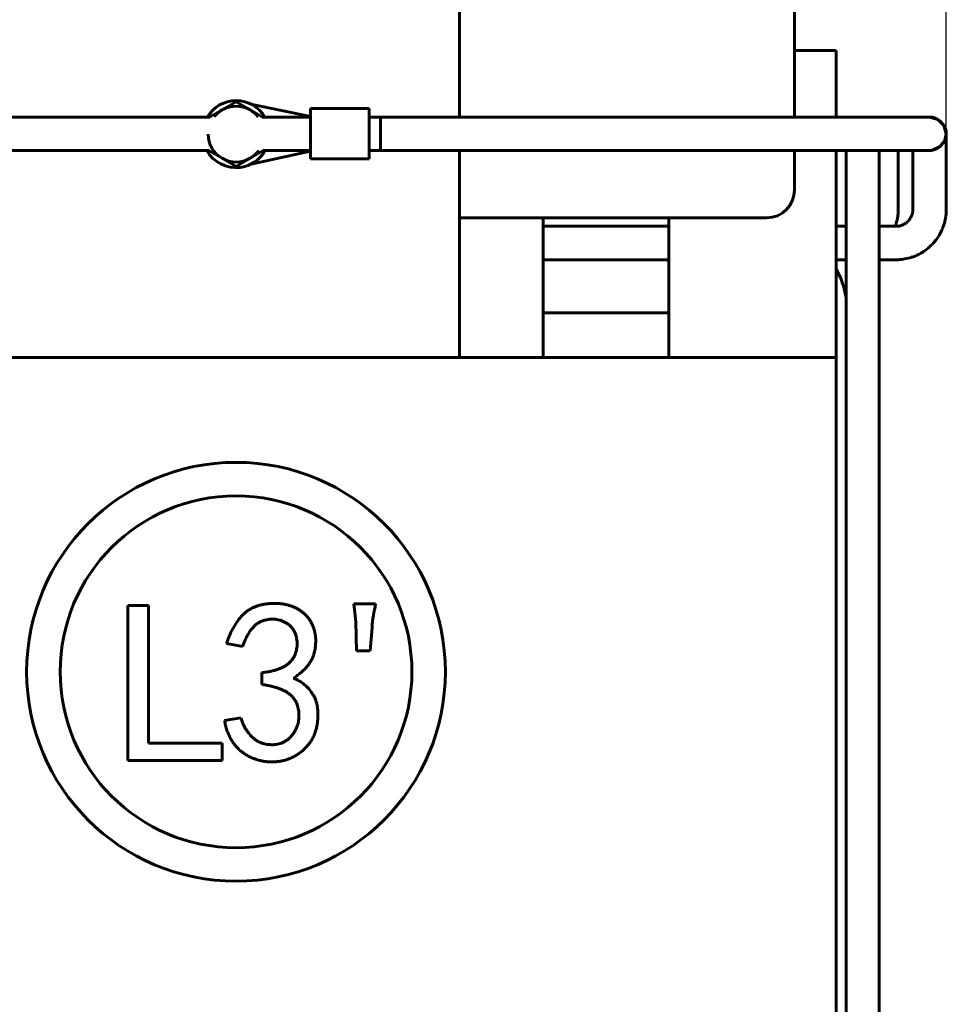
# Model space of a CAD drawing. Header units: millimetres. Extents: x 0 to 420, y 0 to 594.
# Tile 10 of 17: x 262 to 295, y 244 to 280. Entities that reach past the tile are written whole.
import ezdxf

# ---------------------------------------------------------------- set-up
doc = ezdxf.new("R2010")
doc.units = ezdxf.units.MM
doc.linetypes.add('K5LT_BASIC', pattern=[0])
doc.linetypes.add('K5LT_THIN', pattern=[0])
doc.layers.add('Системный слой', color=7, linetype='Continuous')
doc.styles.add('KDIMTEXTSTYLE', font='GOST_AU.SHX', dxfattribs={"width": 0.96, "oblique": 15, "height": 5})
doc.dimstyles.new('KDIMSTYLE (0.20)', dxfattribs={"dimtxt": 5, "dimasz": 1, "dimexe": 2, "dimexo": 0, "dimgap": 1, "dimtad": 1, "dimlfac": 5, "dimtxsty": 'KDIMTEXTSTYLE', "dimsah": 1, "dimcen": 0, "dimdle": 1, "dimadec": 0, "dimazin": 0, "dimtfac": 0.667, "dimtmove": 0, "dimatfit": 3, "dimfxl": 1, "dimtvp": 1, "dimtolj": 1, "dimtzin": 0, "dimarcsym": 0})

# ---------------------------------------------------------------- blocks, each defined once
blk = doc.blocks.new('U0')
at = {"layer": 'Системный слой', "color": 150, "linetype": 'K5LT_BASIC', "lineweight": 60, "true_color": 0x0080ff}
for p, q in [((289.766, 276.028), (289.766, 291.415)), ((289.766, 273.415), (289.766, 274.828))]:
    blk.add_line(p, q, dxfattribs=at)
blk = doc.blocks.new('U2')
at = {"layer": 'Системный слой', "color": 150, "linetype": 'K5LT_BASIC', "lineweight": 60, "true_color": 0x0080ff}
blk.add_line((277.766, 272.415), (288.766, 272.415), dxfattribs=at)
blk = doc.blocks.new('U54')
at = {"layer": 'Системный слой', "color": 150, "linetype": 'K5LT_BASIC', "lineweight": 60, "true_color": 0x0080ff}
for start, end in [(30.6955, 149.3045), (209.3093, 276.7533), (276.7533, 330.6907)]:
    blk.add_arc((269.766, 275.415), 1.2, start, end, dxfattribs=at)
blk = doc.blocks.new('U78')
at = {"layer": 'Системный слой', "color": 150, "linetype": 'K5LT_BASIC', "lineweight": 60, "true_color": 0x0080ff}
blk.add_line((280.766, 267.415), (280.766, 272.415), dxfattribs=at)
blk = doc.blocks.new('U83')
at = {"layer": 'Системный слой', "color": 150, "linetype": 'K5LT_BASIC', "lineweight": 60, "true_color": 0x0080ff}
for p, q in [((226.535, 274.828), (268.783, 274.828)), ((270.748, 274.828), (272.435, 274.828)), ((274.535, 274.828), (294.605, 274.828))]:
    blk.add_line(p, q, dxfattribs=at)
blk = doc.blocks.new('U84')
at = {"layer": 'Системный слой', "color": 150, "linetype": 'K5LT_BASIC', "lineweight": 60, "true_color": 0x0080ff}
for p, q in [((295.153, 275.195), (295.205, 275.428)), ((294.96, 274.955), (295.153, 275.195)), ((294.606, 274.828), (294.676, 274.833)), ((294.676, 274.833), (294.96, 274.955))]:
    blk.add_line(p, q, dxfattribs=at)
blk = doc.blocks.new('U85')
at = {"layer": 'Системный слой', "color": 150, "linetype": 'K5LT_BASIC', "lineweight": 60, "true_color": 0x0080ff}
for p, q in [((294.9, 275.943), (294.604, 276.028)), ((295.119, 275.724), (294.9, 275.943)), ((295.205, 275.428), (295.119, 275.724))]:
    blk.add_line(p, q, dxfattribs=at)
blk = doc.blocks.new('U86')
at = {"layer": 'Системный слой', "color": 150, "linetype": 'K5LT_BASIC', "lineweight": 60, "true_color": 0x0080ff}
for p, q in [((295.205, 275.428), (295.205, 275.428)), ((295.205, 275.426), (295.205, 275.426)), ((295.205, 275.426), (295.205, 275.426)), ((295.205, 275.426), (295.205, 275.426)), ((295.205, 275.426), (295.205, 275.426)), ((295.205, 275.426), (295.205, 275.426)), ((295.205, 275.426), (295.205, 275.426)), ((295.205, 275.426), (295.205, 275.426)), ((295.205, 275.426), (295.205, 275.426)), ((295.205, 275.426), (295.205, 275.426)), ((295.205, 275.426), (295.205, 275.426)), ((295.205, 275.426), (295.205, 275.425)), ((295.205, 275.425), (295.205, 275.424)), ((295.205, 275.424), (295.205, 275.421)), ((295.205, 275.421), (295.205, 275.419)), ((295.205, 275.419), (295.205, 275.419)), ((295.205, 275.419), (295.205, 275.419)), ((295.205, 275.419), (295.205, 275.418)), ((295.205, 275.418), (295.205, 275.417)), ((295.205, 275.417), (295.205, 275.415)), ((295.205, 275.415), (295.205, 275.415)), ((295.205, 275.415), (295.205, 275.414)), ((295.205, 275.414), (295.205, 275.414)), ((295.205, 275.414), (295.205, 275.413)), ((295.205, 275.413), (295.205, 275.411)), ((295.205, 275.411), (295.205, 275.409)), ((295.205, 275.409), (295.205, 275.409)), ((295.205, 275.409), (295.205, 275.409)), ((295.205, 275.409), (295.205, 275.408)), ((295.205, 275.408), (295.205, 275.408)), ((295.205, 275.408), (295.205, 275.408)), ((295.205, 275.408), (295.205, 275.407)), ((295.205, 275.407), (295.205, 275.407)), ((295.205, 275.407), (295.205, 275.407)), ((295.205, 275.407), (295.205, 275.407)), ((295.205, 275.407), (295.205, 275.407)), ((295.205, 275.407), (295.205, 275.407)), ((295.205, 275.407), (295.205, 275.407)), ((295.205, 275.407), (295.205, 275.406)), ((295.205, 275.406), (295.205, 275.406)), ((295.205, 275.406), (295.205, 275.406)), ((295.205, 275.406), (295.205, 275.406)), ((295.205, 275.406), (295.205, 275.405)), ((295.205, 275.405), (295.205, 275.404)), ((295.205, 275.404), (295.205, 275.404)), ((295.205, 275.404), (295.205, 275.404)), ((295.205, 275.404), (295.205, 275.404)), ((295.205, 275.404), (295.205, 275.403)), ((295.205, 275.403), (295.205, 275.403)), ((295.205, 275.403), (295.205, 275.401)), ((295.205, 275.401), (295.205, 275.401)), ((295.205, 275.401), (295.205, 275.401)), ((295.205, 275.401), (295.205, 275.4)), ((295.205, 275.4), (295.205, 275.4)), ((295.205, 275.4), (295.205, 275.399)), ((295.205, 275.399), (295.205, 275.396)), ((295.205, 275.396), (295.205, 275.393)), ((295.205, 275.393), (295.205, 275.393)), ((295.205, 275.393), (295.205, 275.392)), ((295.205, 275.392), (295.205, 275.391)), ((295.205, 275.391), (295.205, 275.389)), ((295.205, 275.389), (295.205, 275.385)), ((295.205, 275.385), (295.205, 275.376)), ((295.205, 275.376), (295.205, 275.375)), ((295.205, 275.375), (295.205, 275.374)), ((295.205, 275.374), (295.205, 275.371)), ((295.205, 275.371), (295.205, 275.366)), ((295.205, 275.366), (295.205, 275.355)), ((295.205, 275.355), (295.205, 275.331)), ((295.205, 275.331), (295.205, 275.33)), ((295.205, 275.33), (295.205, 275.329)), ((295.205, 275.329), (295.205, 275.326)), ((295.205, 275.326), (295.205, 275.32)), ((295.205, 275.32), (295.205, 275.307)), ((295.205, 275.307), (295.205, 275.28)), ((295.205, 275.28), (295.205, 275.26)), ((295.205, 275.26), (295.205, 275.258)), ((295.205, 275.258), (295.205, 275.255)), ((295.205, 275.255), (295.205, 275.248)), ((295.205, 275.248), (295.205, 275.234)), ((295.205, 275.234), (295.205, 275.205)), ((295.205, 275.205), (295.205, 275.17)), ((295.205, 275.17), (295.205, 275.168)), ((295.205, 275.168), (295.205, 275.164)), ((295.205, 275.164), (295.205, 275.156)), ((295.205, 275.156), (295.205, 275.139)), ((295.205, 275.139), (295.205, 275.104)), ((295.205, 275.104), (295.205, 275.064)), ((295.205, 275.064), (295.205, 275.061)), ((295.205, 275.061), (295.205, 275.057)), ((295.205, 275.057), (295.205, 275.047)), ((295.205, 275.047), (295.205, 275.028)), ((295.205, 275.028), (295.205, 274.989)), ((295.205, 274.989), (295.205, 274.946)), ((295.205, 274.946), (295.205, 274.943)), ((295.205, 274.943), (295.205, 274.938)), ((295.205, 274.938), (295.205, 274.928)), ((295.205, 274.928), (295.205, 274.906)), ((295.205, 274.906), (295.205, 274.862)), ((295.205, 274.862), (295.205, 274.771)), ((295.205, 274.771), (295.205, 274.578)), ((295.205, 274.578), (295.205, 274.165)), ((295.205, 274.165), (295.205, 273.333)), ((295.205, 273.333), (295.205, 273.088)), ((295.205, 273.088), (295.205, 273.087)), ((295.205, 273.087), (295.205, 273.085)), ((295.205, 273.085), (295.205, 273.081)), ((295.205, 273.081), (295.205, 273.073)), ((295.205, 273.073), (295.205, 273.064)), ((295.205, 273.064), (295.205, 273.063)), ((295.205, 273.063), (295.205, 273.062)), ((295.205, 273.062), (295.205, 273.059)), ((295.205, 273.059), (295.205, 273.054)), ((295.205, 273.054), (295.205, 273.043)), ((295.205, 273.043), (295.205, 273.029)), ((295.205, 273.029), (295.205, 273.028)), ((295.205, 273.028), (295.205, 273.026)), ((295.205, 273.026), (295.205, 273.021)), ((295.205, 273.021), (295.205, 273.012)), ((295.205, 273.012), (295.205, 272.995)), ((295.205, 272.995), (295.205, 272.975)), ((295.205, 272.975), (295.205, 272.929)), ((295.201, 272.604), (295.199, 272.585)), ((295.202, 272.613), (295.201, 272.604)), ((295.204, 272.648), (295.202, 272.619)), ((295.202, 272.619), (295.202, 272.617)), ((295.202, 272.617), (295.202, 272.613)), ((295.205, 272.679), (295.204, 272.648)), ((295.205, 272.929), (295.205, 272.892)), ((295.205, 272.892), (295.205, 272.854)), ((295.205, 272.854), (295.205, 272.794)), ((295.205, 272.794), (295.205, 272.792)), ((295.205, 272.792), (295.205, 272.788)), ((295.205, 272.788), (295.205, 272.779)), ((295.205, 272.779), (295.205, 272.76)), ((295.205, 272.76), (295.205, 272.722)), ((295.205, 272.722), (295.205, 272.707)), ((295.205, 272.707), (295.205, 272.705)), ((295.205, 272.705), (295.205, 272.701)), ((295.205, 272.701), (295.205, 272.694)), ((295.205, 272.694), (295.205, 272.679)), ((295.147, 272.27), (295.138, 272.235)), ((295.151, 272.288), (295.147, 272.27)), ((295.153, 272.297), (295.151, 272.288)), ((295.154, 272.301), (295.153, 272.297)), ((295.172, 272.387), (295.154, 272.301)), ((295.182, 272.441), (295.172, 272.387)), ((295.186, 272.467), (295.182, 272.441)), ((295.188, 272.48), (295.186, 272.467)), ((295.189, 272.487), (295.188, 272.48)), ((295.196, 272.549), (295.189, 272.49)), ((295.189, 272.49), (295.189, 272.487)), ((295.199, 272.585), (295.196, 272.549)), ((295.002, 271.884), (294.987, 271.857)), ((295.009, 271.898), (295.002, 271.884)), ((295.013, 271.905), (295.009, 271.898)), ((295.014, 271.909), (295.013, 271.905)), ((295.035, 271.952), (295.014, 271.909)), ((295.062, 272.012), (295.035, 271.952)), ((295.075, 272.042), (295.062, 272.012)), ((295.081, 272.058), (295.075, 272.042)), ((295.084, 272.066), (295.081, 272.058)), ((295.085, 272.07), (295.084, 272.066)), ((295.119, 272.167), (295.085, 272.07)), ((295.138, 272.235), (295.119, 272.167)), ((294.762, 271.533), (294.749, 271.518)), ((294.768, 271.54), (294.762, 271.533)), ((294.772, 271.544), (294.768, 271.54)), ((294.834, 271.621), (294.772, 271.544)), ((294.876, 271.678), (294.834, 271.621)), ((294.896, 271.707), (294.876, 271.678)), ((294.906, 271.722), (294.896, 271.707)), ((294.911, 271.729), (294.906, 271.722)), ((294.913, 271.733), (294.911, 271.729)), ((294.957, 271.804), (294.913, 271.733)), ((294.987, 271.857), (294.957, 271.804)), ((294.361, 271.191), (294.295, 271.151)), ((294.394, 271.212), (294.361, 271.191)), ((294.41, 271.222), (294.394, 271.212)), ((294.418, 271.228), (294.41, 271.222)), ((294.422, 271.231), (294.418, 271.228)), ((294.491, 271.28), (294.422, 271.231)), ((294.551, 271.328), (294.491, 271.28)), ((294.581, 271.352), (294.551, 271.328)), ((294.595, 271.365), (294.581, 271.352)), ((294.603, 271.371), (294.595, 271.365)), ((294.606, 271.375), (294.603, 271.371)), ((294.668, 271.433), (294.606, 271.375)), ((294.723, 271.489), (294.668, 271.433)), ((294.749, 271.518), (294.723, 271.489)), ((285.266, 270.915), (280.766, 270.915)), ((291.614, 270.915), (291.266, 270.915)), ((292.867, 270.915), (292.796, 270.915)), ((292.908, 270.915), (292.867, 270.915)), ((292.929, 270.915), (292.908, 270.915)), ((292.938, 270.915), (292.929, 270.915)), ((292.941, 270.915), (292.938, 270.915)), ((292.949, 270.915), (292.941, 270.915)), ((292.954, 270.915), (292.949, 270.915)), ((292.957, 270.915), (292.954, 270.915)), ((292.958, 270.915), (292.957, 270.915)), ((292.963, 270.915), (292.958, 270.915)), ((292.958, 270.915), (292.958, 270.915)), ((292.974, 270.915), (292.963, 270.915)), ((292.979, 270.915), (292.974, 270.915)), ((292.981, 270.915), (292.979, 270.915)), ((292.983, 270.915), (292.981, 270.915)), ((293.023, 270.915), (292.983, 270.915)), ((293.049, 270.915), (293.023, 270.915)), ((293.062, 270.915), (293.049, 270.915)), ((293.068, 270.915), (293.062, 270.915)), ((293.071, 270.915), (293.068, 270.915)), ((293.072, 270.915), (293.071, 270.915)), ((293.094, 270.915), (293.072, 270.915)), ((293.152, 270.915), (293.094, 270.915)), ((293.182, 270.915), (293.152, 270.915)), ((293.206, 270.915), (293.182, 270.915)), ((293.222, 270.915), (293.206, 270.915)), ((293.23, 270.915), (293.222, 270.915)), ((293.235, 270.915), (293.23, 270.915)), ((293.237, 270.915), (293.235, 270.915)), ((293.27, 270.915), (293.237, 270.915)), ((293.3, 270.915), (293.27, 270.915)), ((293.315, 270.915), (293.3, 270.915)), ((293.323, 270.915), (293.315, 270.915)), ((293.327, 270.915), (293.323, 270.915)), ((293.329, 270.915), (293.327, 270.915)), ((293.339, 270.915), (293.329, 270.915)), ((293.382, 270.915), (293.339, 270.915)), ((293.405, 270.915), (293.382, 270.915)), ((293.416, 270.916), (293.405, 270.915)), ((293.422, 270.916), (293.416, 270.916)), ((293.425, 270.916), (293.422, 270.916)), ((293.443, 270.916), (293.425, 270.916)), ((293.495, 270.918), (293.443, 270.916)), ((293.539, 270.922), (293.495, 270.918)), ((293.576, 270.925), (293.539, 270.922)), ((293.595, 270.927), (293.576, 270.925)), ((293.604, 270.928), (293.595, 270.927)), ((293.609, 270.929), (293.604, 270.928)), ((293.709, 270.944), (293.609, 270.929)), ((293.785, 270.959), (293.709, 270.944)), ((293.906, 270.988), (293.785, 270.959)), ((293.966, 271.006), (293.906, 270.988)), ((293.997, 271.016), (293.966, 271.006)), ((294.012, 271.021), (293.997, 271.016)), ((294.019, 271.024), (294.012, 271.021)), ((294.023, 271.025), (294.019, 271.024)), ((294.087, 271.049), (294.023, 271.025)), ((294.154, 271.079), (294.087, 271.049)), ((294.188, 271.094), (294.154, 271.079)), ((294.204, 271.103), (294.188, 271.094)), ((294.212, 271.107), (294.204, 271.103)), ((294.217, 271.109), (294.212, 271.107)), ((294.295, 271.151), (294.217, 271.109))]:
    blk.add_line(p, q, dxfattribs=at)
blk = doc.blocks.new('U87')
at = {"layer": 'Системный слой', "color": 150, "linetype": 'K5LT_BASIC', "lineweight": 60, "true_color": 0x0080ff}
for p, q in [((294.005, 274.828), (294.005, 273.62)), ((294.005, 273.62), (294.005, 273.492)), ((294.005, 273.492), (294.005, 273.467)), ((294.005, 273.467), (294.005, 273.466)), ((294.005, 273.466), (294.005, 273.465)), ((294.005, 273.465), (294.005, 273.463)), ((294.005, 273.463), (294.005, 273.458)), ((294.005, 273.458), (294.005, 273.449)), ((294.005, 273.449), (294.005, 273.442)), ((294.005, 273.442), (294.005, 273.442)), ((294.005, 273.442), (294.005, 273.44)), ((294.005, 273.44), (294.005, 273.438)), ((294.005, 273.438), (294.005, 273.432)), ((294.005, 273.432), (294.005, 273.421)), ((294.005, 273.421), (294.005, 273.4)), ((294.005, 273.4), (294.005, 273.358)), ((294.005, 273.358), (294.005, 273.274)), ((294.005, 273.274), (294.005, 273.224)), ((294.005, 273.224), (294.005, 273.223)), ((294.005, 273.223), (294.005, 273.22)), ((294.005, 273.22), (294.005, 273.215)), ((294.005, 273.215), (294.005, 273.204)), ((294.005, 273.204), (294.005, 273.2)), ((294.005, 273.2), (294.005, 273.199)), ((294.005, 273.199), (294.005, 273.198)), ((294.005, 273.198), (294.005, 273.195)), ((294.005, 273.195), (294.005, 273.191)), ((294.005, 273.191), (294.005, 273.181)), ((294.005, 273.181), (294.005, 273.174)), ((294.005, 273.174), (294.005, 273.173)), ((294.005, 273.173), (294.005, 273.17)), ((294.005, 273.17), (294.005, 273.165)), ((294.005, 273.165), (294.005, 273.155)), ((294.005, 273.155), (294.005, 273.135)), ((294.005, 273.135), (294.005, 273.093)), ((294.005, 273.093), (294.005, 273.082)), ((294.005, 273.082), (294.005, 273.081)), ((294.005, 273.081), (294.005, 273.079)), ((294.005, 273.079), (294.005, 273.073)), ((294.005, 273.073), (294.005, 273.062)), ((294.005, 273.062), (294.005, 273.056)), ((294.005, 273.056), (294.005, 273.056)), ((294.005, 273.056), (294.005, 273.054)), ((294.005, 273.054), (294.005, 273.051)), ((294.005, 273.051), (294.005, 273.045)), ((294.005, 273.045), (294.005, 273.032)), ((294.005, 273.032), (294.005, 273.01)), ((294.005, 273.01), (294.005, 273.009)), ((294.005, 273.009), (294.005, 273.006)), ((294.005, 273.006), (294.005, 273)), ((294.005, 273), (294.005, 272.988)), ((294.005, 272.988), (294.005, 272.963)), ((294.005, 272.963), (294.005, 272.929)), ((293.996, 272.592), (293.995, 272.587)), ((293.998, 272.606), (293.996, 272.597)), ((293.996, 272.597), (293.996, 272.596)), ((293.996, 272.596), (293.996, 272.595)), ((293.996, 272.595), (293.996, 272.592)), ((294, 272.615), (293.998, 272.606)), ((294.001, 272.622), (294, 272.62)), ((294, 272.62), (294, 272.615)), ((294.002, 272.633), (294.001, 272.624)), ((294.001, 272.624), (294.001, 272.624)), ((294.001, 272.624), (294.001, 272.622)), ((294.003, 272.643), (294.002, 272.633)), ((294.004, 272.664), (294.003, 272.653)), ((294.003, 272.653), (294.003, 272.652)), ((294.003, 272.652), (294.003, 272.651)), ((294.003, 272.651), (294.003, 272.648)), ((294.003, 272.648), (294.003, 272.643)), ((294.005, 272.674), (294.004, 272.664)), ((294.005, 272.929), (294.005, 272.912)), ((294.005, 272.912), (294.005, 272.899)), ((294.005, 272.899), (294.005, 272.873)), ((294.005, 272.873), (294.005, 272.849)), ((294.005, 272.849), (294.005, 272.815)), ((294.005, 272.815), (294.005, 272.767)), ((294.005, 272.767), (294.005, 272.765)), ((294.005, 272.765), (294.005, 272.761)), ((294.005, 272.761), (294.005, 272.754)), ((294.005, 272.754), (294.005, 272.739)), ((294.005, 272.739), (294.005, 272.715)), ((294.005, 272.715), (294.005, 272.714)), ((294.005, 272.714), (294.005, 272.712)), ((294.005, 272.712), (294.005, 272.709)), ((294.005, 272.709), (294.005, 272.702)), ((294.005, 272.702), (294.005, 272.689)), ((294.005, 272.689), (294.005, 272.684)), ((294.005, 272.684), (294.005, 272.684)), ((294.005, 272.684), (294.005, 272.682)), ((294.005, 272.682), (294.005, 272.68)), ((294.005, 272.68), (294.005, 272.674)), ((293.769, 272.238), (293.759, 272.231)), ((293.774, 272.243), (293.769, 272.238)), ((293.777, 272.245), (293.774, 272.243)), ((293.778, 272.246), (293.777, 272.245)), ((293.799, 272.263), (293.778, 272.246)), ((293.819, 272.28), (293.799, 272.263)), ((293.828, 272.29), (293.819, 272.28)), ((293.833, 272.294), (293.828, 272.29)), ((293.835, 272.297), (293.833, 272.294)), ((293.836, 272.298), (293.835, 272.297)), ((293.856, 272.319), (293.836, 272.298)), ((293.873, 272.339), (293.856, 272.319)), ((293.88, 272.349), (293.873, 272.339)), ((293.884, 272.354), (293.88, 272.349)), ((293.886, 272.357), (293.884, 272.354)), ((293.887, 272.358), (293.886, 272.357)), ((293.909, 272.389), (293.887, 272.358)), ((293.919, 272.406), (293.909, 272.389)), ((293.924, 272.414), (293.919, 272.406)), ((293.926, 272.418), (293.924, 272.414)), ((293.928, 272.42), (293.926, 272.418)), ((293.937, 272.438), (293.928, 272.421)), ((293.928, 272.421), (293.928, 272.42)), ((293.942, 272.447), (293.937, 272.438)), ((293.944, 272.452), (293.942, 272.447)), ((293.945, 272.454), (293.944, 272.452)), ((293.946, 272.455), (293.945, 272.454)), ((293.949, 272.462), (293.946, 272.456)), ((293.946, 272.456), (293.946, 272.455)), ((293.952, 272.468), (293.949, 272.462)), ((293.953, 272.471), (293.952, 272.468)), ((293.954, 272.472), (293.953, 272.471)), ((293.955, 272.475), (293.954, 272.473)), ((293.954, 272.473), (293.954, 272.473)), ((293.954, 272.473), (293.954, 272.472)), ((293.957, 272.48), (293.955, 272.475)), ((293.958, 272.483), (293.957, 272.48)), ((293.959, 272.484), (293.958, 272.483)), ((293.966, 272.501), (293.959, 272.485)), ((293.959, 272.485), (293.959, 272.484)), ((293.972, 272.515), (293.966, 272.501)), ((293.974, 272.522), (293.972, 272.515)), ((293.976, 272.526), (293.974, 272.522)), ((293.977, 272.528), (293.976, 272.527)), ((293.976, 272.527), (293.976, 272.526)), ((293.982, 272.544), (293.977, 272.528)), ((293.986, 272.555), (293.982, 272.544)), ((293.988, 272.561), (293.986, 272.555)), ((293.989, 272.564), (293.988, 272.561)), ((293.992, 272.578), (293.989, 272.566)), ((293.989, 272.566), (293.989, 272.565)), ((293.989, 272.565), (293.989, 272.564)), ((293.995, 272.587), (293.992, 272.578)), ((285.266, 272.115), (280.766, 272.115)), ((291.614, 272.115), (291.266, 272.115)), ((292.799, 272.115), (292.796, 272.115)), ((292.851, 272.115), (292.799, 272.115)), ((292.9, 272.115), (292.851, 272.115)), ((292.974, 272.115), (292.9, 272.115)), ((293.013, 272.115), (292.974, 272.115)), ((293.033, 272.115), (293.013, 272.115)), ((293.043, 272.115), (293.033, 272.115)), ((293.048, 272.115), (293.043, 272.115)), ((293.051, 272.115), (293.048, 272.115)), ((293.093, 272.115), (293.051, 272.115)), ((293.138, 272.115), (293.093, 272.115)), ((293.206, 272.115), (293.138, 272.115)), ((293.24, 272.115), (293.206, 272.115)), ((293.267, 272.115), (293.24, 272.115)), ((293.281, 272.115), (293.267, 272.115)), ((293.288, 272.115), (293.281, 272.115)), ((293.291, 272.115), (293.288, 272.115)), ((293.293, 272.115), (293.291, 272.115)), ((293.295, 272.115), (293.293, 272.115)), ((293.326, 272.115), (293.295, 272.115)), ((293.341, 272.115), (293.326, 272.115)), ((293.349, 272.115), (293.341, 272.115)), ((293.352, 272.115), (293.349, 272.115)), ((293.354, 272.115), (293.352, 272.115)), ((293.355, 272.115), (293.354, 272.115)), ((293.366, 272.115), (293.355, 272.115)), ((293.373, 272.115), (293.366, 272.115)), ((293.377, 272.115), (293.373, 272.115)), ((293.379, 272.115), (293.377, 272.115)), ((293.38, 272.115), (293.379, 272.115)), ((293.381, 272.115), (293.38, 272.115)), ((293.388, 272.115), (293.381, 272.115)), ((293.393, 272.115), (293.388, 272.115)), ((293.395, 272.115), (293.393, 272.115)), ((293.396, 272.115), (293.395, 272.115)), ((293.397, 272.115), (293.396, 272.115)), ((293.409, 272.115), (293.397, 272.115)), ((293.421, 272.116), (293.409, 272.115)), ((293.427, 272.116), (293.421, 272.116)), ((293.43, 272.116), (293.427, 272.116)), ((293.431, 272.116), (293.43, 272.116)), ((293.432, 272.116), (293.431, 272.116)), ((293.443, 272.116), (293.432, 272.116)), ((293.454, 272.117), (293.443, 272.116)), ((293.459, 272.117), (293.454, 272.117)), ((293.462, 272.117), (293.459, 272.117)), ((293.464, 272.117), (293.462, 272.117)), ((293.472, 272.118), (293.464, 272.117)), ((293.464, 272.117), (293.464, 272.117)), ((293.484, 272.119), (293.472, 272.118)), ((293.49, 272.119), (293.484, 272.119)), ((293.493, 272.12), (293.49, 272.119)), ((293.494, 272.12), (293.493, 272.12)), ((293.495, 272.12), (293.494, 272.12)), ((293.502, 272.121), (293.495, 272.12)), ((293.516, 272.123), (293.502, 272.121)), ((293.523, 272.124), (293.516, 272.123)), ((293.526, 272.125), (293.523, 272.124)), ((293.528, 272.125), (293.526, 272.125)), ((293.529, 272.125), (293.528, 272.125)), ((293.532, 272.126), (293.529, 272.125)), ((293.549, 272.13), (293.532, 272.126)), ((293.562, 272.134), (293.549, 272.13)), ((293.568, 272.135), (293.562, 272.134)), ((293.571, 272.136), (293.568, 272.135)), ((293.572, 272.137), (293.571, 272.136)), ((293.573, 272.137), (293.572, 272.137)), ((293.588, 272.142), (293.573, 272.137)), ((293.596, 272.145), (293.588, 272.142)), ((293.6, 272.147), (293.596, 272.145)), ((293.602, 272.148), (293.6, 272.147)), ((293.603, 272.148), (293.602, 272.148)), ((293.61, 272.151), (293.603, 272.148)), ((293.603, 272.148), (293.603, 272.148)), ((293.615, 272.153), (293.61, 272.151)), ((293.617, 272.154), (293.615, 272.153)), ((293.618, 272.154), (293.617, 272.154)), ((293.619, 272.155), (293.618, 272.154)), ((293.621, 272.155), (293.619, 272.155)), ((293.619, 272.155), (293.619, 272.155)), ((293.626, 272.157), (293.621, 272.155)), ((293.628, 272.158), (293.626, 272.157)), ((293.629, 272.159), (293.628, 272.158)), ((293.63, 272.159), (293.629, 272.159)), ((293.635, 272.161), (293.63, 272.159)), ((293.63, 272.159), (293.63, 272.159)), ((293.64, 272.163), (293.635, 272.161)), ((293.643, 272.165), (293.64, 272.163)), ((293.645, 272.165), (293.643, 272.165)), ((293.646, 272.166), (293.645, 272.165)), ((293.67, 272.177), (293.646, 272.166)), ((293.692, 272.189), (293.67, 272.177)), ((293.703, 272.195), (293.692, 272.189)), ((293.709, 272.198), (293.703, 272.195)), ((293.712, 272.2), (293.709, 272.198)), ((293.713, 272.201), (293.712, 272.2)), ((293.737, 272.216), (293.713, 272.201)), ((293.759, 272.231), (293.737, 272.216))]:
    blk.add_line(p, q, dxfattribs=at)
blk = doc.blocks.new('U88')
at = {"layer": 'Системный слой', "color": 150, "linetype": 'K5LT_BASIC', "lineweight": 60, "true_color": 0x0080ff}
for p, q in [((226.535, 276.028), (268.827, 276.028)), ((270.705, 276.028), (272.435, 276.028)), ((274.535, 276.028), (294.605, 276.028))]:
    blk.add_line(p, q, dxfattribs=at)
blk = doc.blocks.new('U91')
at = {"layer": 'Системный слой', "color": 150, "linetype": 'K5LT_BASIC', "lineweight": 60, "true_color": 0x0080ff}
for p, q in [((291.614, 274.828), (291.614, 274.814)), ((291.614, 274.814), (291.614, 274.808)), ((291.614, 274.808), (291.614, 274.803)), ((291.614, 274.803), (291.614, 274.794)), ((291.614, 274.794), (291.614, 274.788)), ((291.614, 274.788), (291.614, 274.78)), ((291.614, 274.78), (291.614, 274.768)), ((291.614, 274.768), (291.614, 274.75)), ((291.614, 274.75), (291.614, 274.739)), ((291.614, 274.739), (291.614, 274.734)), ((291.614, 274.734), (291.614, 274.726)), ((291.614, 274.726), (291.614, 274.711)), ((291.614, 274.711), (291.614, 274.679)), ((291.614, 274.679), (291.614, 274.615)), ((291.614, 274.615), (291.614, 274.508)), ((291.614, 274.508), (291.614, 274.503)), ((291.614, 274.503), (291.614, 274.493)), ((291.614, 274.493), (291.614, 274.472)), ((291.614, 274.472), (291.614, 274.431)), ((291.614, 274.431), (291.614, 274.347)), ((291.614, 274.347), (291.614, 274.249)), ((291.614, 274.249), (291.614, 274.244)), ((291.614, 274.244), (291.614, 274.233)), ((291.614, 274.233), (291.614, 274.21)), ((291.614, 274.21), (291.614, 274.165)), ((291.614, 274.165), (291.614, 274.073)), ((291.614, 274.073), (291.614, 273.969)), ((291.614, 273.969), (291.614, 273.963)), ((291.614, 273.963), (291.614, 273.951)), ((291.614, 273.951), (291.614, 273.927)), ((291.614, 273.927), (291.614, 273.879)), ((291.614, 273.879), (291.614, 273.782)), ((291.614, 273.782), (291.614, 273.677)), ((291.614, 273.677), (291.614, 273.671)), ((291.614, 273.671), (291.614, 273.658)), ((291.614, 273.658), (291.614, 273.633)), ((291.614, 273.633), (291.614, 273.583)), ((291.614, 273.583), (291.614, 273.481)), ((291.614, 273.481), (291.614, 273.275)), ((291.614, 273.275), (291.614, 273.019)), ((291.614, 273.019), (291.614, 272.506)), ((291.614, 272.506), (291.614, 271.481)), ((291.614, 271.481), (291.614, 270.909)), ((291.614, 270.909), (291.614, 270.884)), ((291.614, 270.884), (291.614, 270.835)), ((291.614, 270.835), (291.614, 270.735)), ((291.614, 270.735), (291.614, 270.536)), ((291.614, 270.536), (291.614, 270.137)), ((291.614, 270.137), (291.614, 269.339)), ((291.614, 269.339), (291.614, 267.744)), ((291.614, 267.744), (291.614, 264.554)), ((291.614, 264.554), (291.614, 258.173)), ((291.614, 258.173), (291.614, 245.412)), ((291.614, 245.412), (291.614, 232.377))]:
    blk.add_line(p, q, dxfattribs=at)
blk = doc.blocks.new('U92')
at = {"layer": 'Системный слой', "color": 150, "linetype": 'K5LT_BASIC', "lineweight": 60, "true_color": 0x0080ff}
for p, q in [((292.796, 274.828), (292.796, 274.797)), ((292.796, 274.797), (292.796, 274.782)), ((292.796, 274.782), (292.796, 274.775)), ((292.796, 274.775), (292.796, 274.757)), ((292.796, 274.757), (292.796, 274.748)), ((292.796, 274.748), (292.796, 274.734)), ((292.796, 274.734), (292.796, 274.713)), ((292.796, 274.713), (292.796, 274.682)), ((292.796, 274.682), (292.796, 274.634)), ((292.796, 274.634), (292.796, 274.627)), ((292.796, 274.627), (292.796, 274.622)), ((292.796, 274.622), (292.796, 274.612)), ((292.796, 274.612), (292.796, 274.593)), ((292.796, 274.593), (292.796, 274.554)), ((292.796, 274.554), (292.796, 274.474)), ((292.796, 274.474), (292.796, 274.381)), ((292.796, 274.381), (292.796, 274.376)), ((292.796, 274.376), (292.796, 274.365)), ((292.796, 274.365), (292.796, 274.343)), ((292.796, 274.343), (292.796, 274.299)), ((292.796, 274.299), (292.796, 274.209)), ((292.796, 274.209), (292.796, 274.11)), ((292.796, 274.11), (292.796, 274.104)), ((292.796, 274.104), (292.796, 274.092)), ((292.796, 274.092), (292.796, 274.068)), ((292.796, 274.068), (292.796, 274.021)), ((292.796, 274.021), (292.796, 273.925)), ((292.796, 273.925), (292.796, 273.822)), ((292.796, 273.822), (292.796, 273.816)), ((292.796, 273.816), (292.796, 273.804)), ((292.796, 273.804), (292.796, 273.779)), ((292.796, 273.779), (292.796, 273.729)), ((292.796, 273.729), (292.796, 273.628)), ((292.796, 273.628), (292.796, 273.522)), ((292.796, 273.522), (292.796, 273.516)), ((292.796, 273.516), (292.796, 273.503)), ((292.796, 273.503), (292.796, 273.477)), ((292.796, 273.477), (292.796, 273.425)), ((292.796, 273.425), (292.796, 273.321)), ((292.796, 273.321), (292.796, 273.185)), ((292.796, 273.185), (292.796, 272.942)), ((292.796, 272.942), (292.796, 272.457)), ((292.796, 272.457), (292.796, 271.489)), ((292.796, 271.489), (292.796, 269.551)), ((292.796, 269.551), (292.796, 265.676)), ((292.796, 265.676), (292.796, 257.926)), ((292.796, 257.926), (292.796, 242.426))]:
    blk.add_line(p, q, dxfattribs=at)
blk = doc.blocks.new('U98')
at = {"layer": 'Системный слой', "color": 150, "linetype": 'K5LT_BASIC', "lineweight": 60, "true_color": 0x0080ff}
for p, q in [((293.484, 274.828), (293.484, 274.753)), ((293.484, 274.753), (293.484, 274.75)), ((293.484, 274.75), (293.484, 274.746)), ((293.484, 274.746), (293.484, 274.736)), ((293.484, 274.736), (293.484, 274.718)), ((293.484, 274.718), (293.484, 274.68)), ((293.484, 274.68), (293.484, 274.609)), ((293.484, 274.609), (293.484, 274.607)), ((293.484, 274.607), (293.484, 274.603)), ((293.484, 274.603), (293.484, 274.594)), ((293.484, 274.594), (293.484, 274.577)), ((293.484, 274.577), (293.484, 274.56)), ((293.484, 274.56), (293.484, 274.559)), ((293.484, 274.559), (293.484, 274.556)), ((293.484, 274.556), (293.484, 274.552)), ((293.484, 274.552), (293.484, 274.543)), ((293.484, 274.543), (293.484, 274.524)), ((293.484, 274.524), (293.484, 274.487)), ((293.484, 274.487), (293.484, 274.411)), ((293.484, 274.411), (293.484, 274.259)), ((293.484, 274.259), (293.484, 273.952)), ((293.484, 273.952), (293.484, 273.559)), ((293.484, 273.559), (293.484, 273.107)), ((293.484, 273.107), (293.484, 273.1)), ((293.484, 273.1), (293.484, 273.098)), ((293.484, 273.098), (293.484, 273.095)), ((293.484, 273.095), (293.484, 273.09)), ((293.484, 273.09), (293.484, 273.089)), ((293.484, 273.089), (293.484, 273.088)), ((293.484, 273.088), (293.484, 273.087)), ((293.484, 273.087), (293.484, 273.085)), ((293.484, 273.085), (293.484, 273.082)), ((293.484, 273.082), (293.484, 273.075)), ((293.484, 273.075), (293.484, 273.07)), ((293.484, 273.07), (293.484, 273.07)), ((293.484, 273.07), (293.484, 273.069)), ((293.484, 273.069), (293.484, 273.067)), ((293.484, 273.067), (293.484, 273.062)), ((293.484, 273.062), (293.484, 273.054)), ((293.484, 273.054), (293.484, 273.043)), ((293.484, 273.043), (293.484, 273.042)), ((293.484, 273.042), (293.484, 273.04)), ((293.484, 273.04), (293.484, 273.036)), ((293.484, 273.036), (293.484, 273.029)), ((293.484, 273.029), (293.484, 273.015)), ((293.484, 273.015), (293.484, 272.99)), ((293.484, 272.99), (293.484, 272.989)), ((293.484, 272.989), (293.484, 272.988)), ((293.484, 272.988), (293.484, 272.984)), ((293.484, 272.984), (293.484, 272.978)), ((293.484, 272.978), (293.484, 272.966)), ((293.484, 272.966), (293.484, 272.949)), ((293.484, 272.949), (293.484, 272.926)), ((293.48, 272.597), (293.477, 272.562)), ((293.481, 272.614), (293.48, 272.597)), ((293.482, 272.627), (293.481, 272.623)), ((293.481, 272.623), (293.481, 272.614)), ((293.483, 272.655), (293.482, 272.629)), ((293.482, 272.629), (293.482, 272.627)), ((293.484, 272.685), (293.483, 272.655)), ((293.484, 272.926), (293.484, 272.907)), ((293.484, 272.907), (293.484, 272.878)), ((293.484, 272.878), (293.484, 272.833)), ((293.484, 272.833), (293.484, 272.804)), ((293.484, 272.804), (293.484, 272.801)), ((293.484, 272.801), (293.484, 272.796)), ((293.484, 272.796), (293.484, 272.787)), ((293.484, 272.787), (293.484, 272.767)), ((293.484, 272.767), (293.484, 272.726)), ((293.484, 272.726), (293.484, 272.713)), ((293.484, 272.713), (293.484, 272.712)), ((293.484, 272.712), (293.484, 272.708)), ((293.484, 272.708), (293.484, 272.7)), ((293.484, 272.7), (293.484, 272.685)), ((293.426, 272.273), (293.414, 272.227)), ((293.434, 272.304), (293.426, 272.273)), ((293.438, 272.32), (293.434, 272.304)), ((293.44, 272.328), (293.438, 272.32)), ((293.441, 272.333), (293.44, 272.328)), ((293.456, 272.413), (293.441, 272.333)), ((293.464, 272.463), (293.456, 272.413)), ((293.468, 272.488), (293.464, 272.463)), ((293.469, 272.5), (293.468, 272.488)), ((293.47, 272.506), (293.469, 272.5)), ((293.471, 272.51), (293.47, 272.506)), ((293.477, 272.562), (293.471, 272.51)), ((293.386, 272.133), (293.381, 272.115)), ((293.392, 272.153), (293.386, 272.133)), ((293.395, 272.166), (293.392, 272.153)), ((293.4, 272.18), (293.395, 272.166)), ((293.404, 272.194), (293.4, 272.18)), ((293.407, 272.205), (293.404, 272.194)), ((293.414, 272.227), (293.407, 272.205)), ((291.614, 270.915), (291.329, 270.915))]:
    blk.add_line(p, q, dxfattribs=at)
blk = doc.blocks.new('U99')
at = {"layer": 'Системный слой', "color": 150, "linetype": 'K5LT_BASIC', "lineweight": 60, "true_color": 0x0080ff}
for p, q in [((292.884, 276.028), (292.882, 276.028)), ((292.885, 276.028), (292.884, 276.028)), ((292.887, 276.028), (292.885, 276.028))]:
    blk.add_line(p, q, dxfattribs=at)
blk = doc.blocks.new('U114')
at = {"layer": 'Системный слой', "color": 150, "linetype": 'K5LT_BASIC', "lineweight": 60, "true_color": 0x0080ff}
for p, q in [((291.266, 270.581), (291.422, 270.257)), ((291.422, 270.257), (291.427, 270.247)), ((291.427, 270.247), (291.435, 270.226)), ((291.435, 270.226), (291.451, 270.185)), ((291.451, 270.185), (291.48, 270.102)), ((291.48, 270.102), (291.533, 269.93)), ((291.533, 269.93), (291.604, 269.607)), ((291.604, 269.607), (291.614, 269.546))]:
    blk.add_line(p, q, dxfattribs=at)
blk = doc.blocks.new('U133')
at = {"layer": 'Системный слой', "color": 150, "linetype": 'K5LT_BASIC', "lineweight": 60, "true_color": 0x0080ff}
for p, q in [((291.266, 276.028), (291.266, 277.815)), ((291.266, 267.415), (291.266, 274.828))]:
    blk.add_line(p, q, dxfattribs=at)
blk = doc.blocks.new('U134')
at = {"layer": 'Системный слой', "color": 150, "linetype": 'K5LT_BASIC', "lineweight": 60, "true_color": 0x0080ff}
blk.add_line((289.766, 278.415), (291.266, 278.415), dxfattribs=at)
blk = doc.blocks.new('U147')
at = {"layer": 'Системный слой', "color": 150, "linetype": 'K5LT_BASIC', "lineweight": 60, "true_color": 0x0080ff}
for p, q in [((277.766, 276.028), (277.766, 294.415)), ((277.766, 273.435), (277.766, 274.828))]:
    blk.add_line(p, q, dxfattribs=at)
blk = doc.blocks.new('KDIMARROW_01')
at = {"layer": 'Системный слой'}
blk.add_hatch(color=0, dxfattribs=at).paths.add_polyline_path([(0, 0), (-5, 0.658), (-4.5, 0), (-5, -0.658)])
at = {"layer": 'Системный слой', "color": 0, "linetype": 'K5LT_THIN', "lineweight": 18}
for p, q in [((-4.5, 0), (-5, 0.658)), ((-5, 0.658), (0, 0)), ((0, 0), (-5, -0.658)), ((-5, -0.658), (-4.5, 0)), ((0, 0), (-1, 0))]:
    blk.add_line(p, q, dxfattribs=at)

msp = doc.modelspace()

# ---------------------------------------------------------------- linework, layer by layer
at = {"layer": 'Системный слой', "color": 150, "linetype": 'K5LT_BASIC', "lineweight": 60, "true_color": 0x0080ff}
for p, q in [((291.2655, 278.4155), (291.2655, 277.8155)), ((269.7655, 276.5702), (269.2655, 276.2815)), ((270.2655, 276.2815), (269.7655, 276.5702)), ((272.4352, 276.048), (270.2943, 276.4927)), ((269.2655, 276.2815), (268.7655, 275.9928)), ((270.7655, 275.9928), (270.2655, 276.2815)), ((272.4352, 274.528), (272.4352, 276.328)), ((272.4352, 276.328), (274.5352, 276.328)), ((274.5352, 274.528), (274.5352, 276.328)), ((274.5352, 276.028), (274.9352, 276.028)), ((274.5352, 276.028), (286.1326, 276.028)), ((274.9352, 276.028), (274.9352, 274.828)), ((268.7655, 274.8381), (269.2655, 274.5494)), ((270.2655, 274.5494), (270.7655, 274.8381)), ((270.305, 274.3435), (272.4352, 274.808)), ((274.5352, 274.828), (274.9352, 274.828)), ((274.5352, 274.828), (289.7655, 274.828)), ((269.2655, 274.5494), (269.7655, 274.2608)), ((269.7655, 274.2608), (270.2655, 274.5494)), ((272.4352, 274.528), (274.5352, 274.528)), ((277.7655, 273.4349), (277.7655, 272.2507)), ((277.7655, 270.1112), (277.7655, 272.2507)), ((285.2655, 272.4155), (285.2655, 267.4155)), ((277.7655, 270.1112), (277.7655, 269.7165)), ((277.7655, 267.4155), (277.7655, 269.7165)), ((280.7655, 269.0155), (285.2655, 269.0155)), ((257.2655, 267.4155), (282.2655, 267.4155)), ((282.2655, 267.4155), (291.2655, 267.4155)), ((291.2655, 267.4155), (291.2655, 185.4155)), ((265.8882, 258.5282), (266.6343, 258.5282)), ((265.8882, 252.9807), (265.8882, 258.5282)), ((266.6343, 258.5282), (266.6343, 253.5971)), ((274.0505, 257.9443), (273.9857, 258.5931)), ((273.9857, 258.5931), (274.7643, 258.5931)), ((274.083, 256.9061), (274.0505, 257.9443)), ((274.6345, 257.7496), (274.5696, 256.9061)), ((270.0018, 257.0684), (269.4178, 257.1657)), ((274.5696, 256.9061), (274.083, 256.9061)), ((270.6831, 255.7058), (270.6831, 256.1275)), ((269.353, 254.4081), (269.9369, 254.5054)), ((266.6343, 253.5971), (269.2621, 253.5971)), ((269.2621, 253.5971), (269.2621, 252.9807)), ((269.2621, 252.9807), (265.8882, 252.9807))]:
    msp.add_line(p, q, dxfattribs=at)
for radius in [7.5, 6.3]:
    msp.add_circle((269.7635, 256.1588), radius, dxfattribs=at)
for centre, start, end in [((269.7655, 275.4155), 120, 142.22436), ((269.7655, 275.4155), 60, 120), ((269.7655, 275.4155), 37.77564, 60), ((269.7655, 275.4155), 180, 240), ((269.7655, 275.4155), 300, 324.02523), ((269.7655, 275.4155), 240, 300), ((288.7655, 273.4155), 270, 0)]:
    msp.add_arc(centre, 1, start, end, dxfattribs=at)
for points, knots in [([(294.6056, 274.828), (294.6056, 274.828), (294.6057, 274.828), (294.6059, 274.828), (294.606, 274.828), (294.6062, 274.828), (294.6064, 274.828), (294.6068, 274.828), (294.6071, 274.828), (294.6079, 274.828), (294.6084, 274.8281), (294.6099, 274.8281), (294.611, 274.8281), (294.6141, 274.8281), (294.6161, 274.8282), (294.621, 274.8283), (294.6237, 274.8284), (294.6304, 274.8286), (294.6344, 274.8288), (294.6438, 274.8294), (294.6493, 274.8299), (294.6655, 274.8314), (294.6761, 274.8327), (294.7078, 274.8377), (294.7287, 274.8422), (294.7752, 274.8551), (294.8006, 274.8641), (294.8512, 274.8861), (294.8764, 274.8991), (294.9259, 274.9292), (294.9502, 274.9464), (294.997, 274.9846), (295.0194, 275.0056), (295.0613, 275.0506), (295.0807, 275.0747), (295.1155, 275.1249), (295.131, 275.1509), (295.1574, 275.2037), (295.1684, 275.2304), (295.186, 275.2838), (295.1927, 275.3104), (295.2019, 275.3629), (295.2045, 275.3887), (295.2052, 275.4185), (295.2055, 275.4225), (295.2044, 275.4472), (295.2042, 275.4682), (295.1988, 275.5142), (295.194, 275.5393), (295.1808, 275.5898), (295.1722, 275.6152), (295.1512, 275.6658), (295.1386, 275.691), (295.1094, 275.7408), (295.0926, 275.7652), (295.066, 275.7988), (295.0575, 275.8091), (295.037, 275.8317), (295.0251, 275.8442), (294.9903, 275.8775), (294.9665, 275.8973), (294.9167, 275.933), (294.8909, 275.9489), (294.8382, 275.9762), (294.8115, 275.9878), (294.7581, 276.0063), (294.7315, 276.0135), (294.6887, 276.0216), (294.6727, 276.0239), (294.6523, 276.0259), (294.6479, 276.0263), (294.6413, 276.0268), (294.6392, 276.0269), (294.6359, 276.0271), (294.6348, 276.0272), (294.6331, 276.0273), (294.6326, 276.0273), (294.6318, 276.0274), (294.6315, 276.0274), (294.6311, 276.0274), (294.631, 276.0274), (294.6308, 276.0274), (294.6307, 276.0274), (294.6306, 276.0274), (294.6305, 276.0274), (294.6303, 276.0274), (294.6303, 276.0274), (294.6301, 276.0274), (294.6301, 276.0275), (294.6299, 276.0275), (294.6299, 276.0275), (294.6296, 276.0275), (294.6295, 276.0275), (294.6291, 276.0275), (294.6289, 276.0275), (294.6284, 276.0275), (294.6281, 276.0275), (294.6272, 276.0276), (294.6267, 276.0276), (294.6252, 276.0277), (294.6243, 276.0277), (294.6221, 276.0278), (294.6209, 276.0278), (294.6174, 276.0279), (294.6152, 276.028), (294.6112, 276.028), (294.6093, 276.028), (294.6072, 276.028), (294.607, 276.028), (294.6066, 276.028), (294.6063, 276.028), (294.6059, 276.028), (294.6059, 276.028), (294.6057, 276.028), (294.6057, 276.028), (294.6055, 276.028), (294.6054, 276.028), (294.6054, 276.028)], [0, 0, 0, 0, 0.0062292, 0.0062292, 0.0124585, 0.0124585, 0.024917, 0.024917, 0.0436047, 0.0436047, 0.0809802, 0.0809802, 0.1557312, 0.1557312, 0.3052331, 0.3052331, 0.5046982, 0.5046982, 0.7912314, 0.7912314, 1.1903463, 1.1903463, 1.9630625, 1.9630625, 3.5084949, 3.5084949, 5.4461859, 5.4461859, 7.4865662, 7.4865662, 9.6301454, 9.6301454, 11.8401522, 11.8401522, 14.0679132, 14.0679132, 16.2450691, 16.2450691, 18.3298227, 18.3298227, 20.3026459, 20.3026459, 22.1730006, 22.1730006, 22.4555857, 22.4555857, 23.962085, 23.962085, 25.8015502, 25.8015502, 27.7257668, 27.7257668, 29.7579987, 29.7579987, 31.8898588, 31.8898588, 32.8471035, 32.8471035, 34.0945621, 34.0945621, 36.3239376, 36.3239376, 38.509371, 38.509371, 40.6075627, 40.6075627, 42.5943638, 42.5943638, 43.7615812, 43.7615812, 44.0784017, 44.0784017, 44.2368705, 44.2368705, 44.3161218, 44.3161218, 44.3557519, 44.3557519, 44.3755682, 44.3755682, 44.3854766, 44.3854766, 44.3904309, 44.3904309, 44.3953222, 44.3953222, 44.4002135, 44.4002135, 44.4051048, 44.4051048, 44.4107989, 44.4107989, 44.4207079, 44.4207079, 44.4370508, 44.4370508, 44.4598275, 44.4598275, 44.4994673, 44.4994673, 44.5648418, 44.5648418, 44.6559511, 44.6559511, 44.8145743, 44.8145743, 44.9495681, 44.9495681, 44.9644368, 44.9644368, 44.9842546, 44.9842546, 44.9892091, 44.9892091, 44.9941635, 44.9941635, 45, 45, 45, 45]), ([(269.4178, 257.1657), (269.4519, 257.2596), (269.5182, 257.4427), (269.6422, 257.7002), (269.786, 257.9322), (269.9209, 258.1074), (270.0393, 258.2331), (270.1375, 258.3142), (270.2417, 258.3879), (270.3544, 258.4495), (270.4744, 258.5021), (270.6023, 258.5423), (270.7373, 258.5736), (270.878, 258.5949), (271.0197, 258.6061), (271.1589, 258.6107), (271.2937, 258.6037), (271.4244, 258.5918), (271.55, 258.5682), (271.6711, 258.5374), (271.7871, 258.4959), (271.8994, 258.4485), (272.0042, 258.3919), (272.103, 258.3299), (272.1913, 258.2579), (272.2745, 258.1817), (272.3459, 258.0951), (272.4118, 258.0033), (272.4693, 257.9041), (272.517, 257.7978), (272.5567, 257.6879), (272.5865, 257.574), (272.6087, 257.458), (272.6192, 257.3389), (272.6204, 257.218), (272.6117, 257.0943), (272.5935, 256.9683), (272.5664, 256.8402), (272.5275, 256.7122), (272.4714, 256.5878), (272.4002, 256.4675), (272.3139, 256.3513), (272.2127, 256.2393), (272.095, 256.1328), (271.9638, 256.0285), (271.8679, 255.9654), (271.8185, 255.9329)], [0, 0, 0, 0, 0.0474644, 0.0924887, 0.135475, 0.1769674, 0.1972903, 0.2174162, 0.2373714, 0.2578142, 0.2783543, 0.2995383, 0.3214187, 0.3441338, 0.3670489, 0.3889408, 0.4102756, 0.4311237, 0.4512424, 0.4709051, 0.4904653, 0.5097307, 0.5287159, 0.5470332, 0.5650435, 0.5828138, 0.6005035, 0.6182453, 0.6364913, 0.6548865, 0.6734863, 0.6919963, 0.7107705, 0.7294984, 0.7487196, 0.7681758, 0.7883602, 0.8091874, 0.8303141, 0.8517809, 0.8738761, 0.8965984, 0.9204467, 0.9454984, 0.97192, 1, 1, 1, 1]), ([(274.7643, 258.5931), (274.7349, 258.4529), (274.6764, 258.1741), (274.6484, 257.8906), (274.6345, 257.7496)], [0, 0, 0, 0, 0.5027795, 1, 1, 1, 1]), ([(270.6831, 256.1275), (270.7381, 256.1332), (270.8445, 256.144), (270.9974, 256.1728), (271.1391, 256.2052), (271.2688, 256.2464), (271.387, 256.2944), (271.4942, 256.3489), (271.5891, 256.4122), (271.6723, 256.4821), (271.7451, 256.5581), (271.8065, 256.6402), (271.8577, 256.7275), (271.8977, 256.8208), (271.9259, 256.9198), (271.9461, 257.0239), (271.9521, 257.1336), (271.95, 257.2465), (271.9379, 257.3583), (271.9122, 257.4643), (271.876, 257.5623), (271.8297, 257.6533), (271.7693, 257.7345), (271.6994, 257.8084), (271.618, 257.8735), (271.527, 257.9295), (271.4296, 257.9753), (271.3298, 258.0125), (271.2278, 258.0348), (271.1248, 258.047), (271.02, 258.0489), (270.9137, 258.0358), (270.8058, 258.0129), (270.697, 257.9785), (270.5888, 257.93), (270.4872, 257.8599), (270.3923, 257.772), (270.3006, 257.6678), (270.2181, 257.5429), (270.1383, 257.4019), (270.0647, 257.2424), (270.0234, 257.128), (270.0018, 257.0684)], [0, 0, 0, 0, 0.0346279, 0.0670302, 0.097477, 0.1256632, 0.1522368, 0.1773884, 0.2009232, 0.2235527, 0.2453943, 0.2667337, 0.2876601, 0.3086917, 0.3301416, 0.3521026, 0.3749979, 0.3988532, 0.4228625, 0.4453314, 0.4670165, 0.488239, 0.5090779, 0.5302096, 0.5518132, 0.5742469, 0.597043, 0.6191997, 0.6408208, 0.6623075, 0.6841505, 0.7063853, 0.7292324, 0.7532102, 0.7778108, 0.803296, 0.8301304, 0.8587779, 0.8900428, 0.9237671, 0.9602734, 1, 1, 1, 1]), ([(271.8185, 255.9329), (271.891, 255.8986), (272.0329, 255.8314), (272.2227, 255.6955), (272.3856, 255.5353), (272.4984, 255.382), (272.5745, 255.2483), (272.6199, 255.1383), (272.6546, 255.021), (272.6796, 254.8968), (272.6955, 254.765), (272.6995, 254.6256), (272.6949, 254.4783), (272.6792, 254.3261), (272.6541, 254.1734), (272.6139, 254.0264), (272.5625, 253.8866), (272.4982, 253.7539), (272.4205, 253.6294), (272.3287, 253.5133), (272.227, 253.4031), (272.1115, 253.3035), (271.9892, 253.2127), (271.8609, 253.1341), (271.7288, 253.0678), (271.5924, 253.0146), (271.4519, 252.9748), (271.3076, 252.9474), (271.1589, 252.9313), (271.0078, 252.9296), (270.857, 252.9386), (270.7103, 252.9611), (270.5679, 252.9912), (270.4313, 253.0357), (270.2988, 253.0889), (270.1729, 253.1558), (270.0513, 253.2321), (269.9353, 253.319), (269.8268, 253.4177), (269.7281, 253.5278), (269.6383, 253.6477), (269.5624, 253.7803), (269.4924, 253.9212), (269.4361, 254.0743), (269.3868, 254.2369), (269.3644, 254.3502), (269.353, 254.4081)], [0, 0, 0, 0, 0.0353833, 0.0692705, 0.1025623, 0.13598, 0.1530165, 0.1704708, 0.18839, 0.2069955, 0.2264245, 0.246968, 0.2685728, 0.2915207, 0.3145081, 0.3368773, 0.3587738, 0.3802259, 0.4019327, 0.4234948, 0.4455346, 0.4681122, 0.4907681, 0.5127759, 0.5345433, 0.5560063, 0.5773522, 0.5989781, 0.6208696, 0.6433506, 0.6656967, 0.6875237, 0.70891, 0.7299007, 0.7509362, 0.7719157, 0.7928347, 0.8143218, 0.8358715, 0.8575523, 0.8795708, 0.9019429, 0.9249779, 0.949008, 0.973929, 1, 1, 1, 1]), ([(269.9369, 254.5054), (269.9599, 254.4374), (270.0051, 254.3038), (270.1028, 254.1193), (270.2196, 253.9528), (270.3316, 253.8281), (270.4329, 253.7429), (270.5127, 253.6872), (270.5967, 253.6394), (270.687, 253.6044), (270.7805, 253.5742), (270.8796, 253.5572), (270.9824, 253.5476), (271.0882, 253.5459), (271.1937, 253.5555), (271.2955, 253.5748), (271.3921, 253.6033), (271.4831, 253.6431), (271.5671, 253.6946), (271.6475, 253.7533), (271.7212, 253.8237), (271.7873, 253.9039), (271.8472, 253.99), (271.8989, 254.0799), (271.9416, 254.1731), (271.9735, 254.2696), (271.9984, 254.3687), (272.0121, 254.471), (272.0186, 254.5763), (272.0143, 254.6832), (272.0035, 254.7887), (271.9812, 254.8896), (271.9513, 254.984), (271.9142, 255.0737), (271.8658, 255.1557), (271.8102, 255.2324), (271.746, 255.3029), (271.6717, 255.3667), (271.5881, 255.426), (271.4934, 255.4807), (271.3861, 255.5287), (271.2686, 255.5751), (271.1385, 255.6141), (270.9975, 255.65), (270.8443, 255.6814), (270.738, 255.6975), (270.6831, 255.7058)], [0, 0, 0, 0, 0.0421545, 0.0827972, 0.1221768, 0.1614951, 0.1808753, 0.1998131, 0.218676, 0.2374728, 0.2566836, 0.2763067, 0.2964043, 0.3173563, 0.3383914, 0.3585206, 0.3781819, 0.3974704, 0.416687, 0.4360372, 0.4558515, 0.476407, 0.4970419, 0.5173929, 0.5373034, 0.5571791, 0.5770478, 0.5972554, 0.617769, 0.6389669, 0.6600494, 0.6800419, 0.6995475, 0.7182171, 0.7369917, 0.7553545, 0.7738496, 0.792872, 0.8127936, 0.8339915, 0.8570584, 0.8818013, 0.9081599, 0.9368209, 0.9673369, 1, 1, 1, 1])]:
    msp.add_open_spline(points, degree=3, knots=knots, dxfattribs=at)

# ---------------------------------------------------------------- block references
at = {"layer": 'Системный слой'}
for name in ['U147', 'U0', 'U134', 'U133', 'U54', 'U88', 'U99', 'U85', 'U86', 'U84', 'U83', 'U87', 'U91', 'U92', 'U98', 'U2', 'U78', 'U114']:
    msp.add_blockref(name, (0, 0), dxfattribs=at)

# ---------------------------------------------------------------- dimensions: what is measured, and where the dimension line sits
at = {"layer": 'Системный слой', "color": 7}
msp.add_linear_dim(base=(152.2655, 310.6155), p1=(295.2053, 274.3133), p2=(152.2655, 267.4155), location=(223.7354, 310.6155), text='\\H5.0;\\W0.965;\\Q15;\\H5.0;\\W0.965;\\Q15;\\Q15;Ш', dimstyle='KDIMSTYLE (0.20)', override={"dimexo": 0, "dimblk1": 'KDIMARROW_01', "dimblk2": 'KDIMARROW_01', "dimse1": 0, "dimse2": 0, "dimclrt": 7, "dimtolj": 1}, dxfattribs=at).render()

doc.saveas('drawing.dxf')
